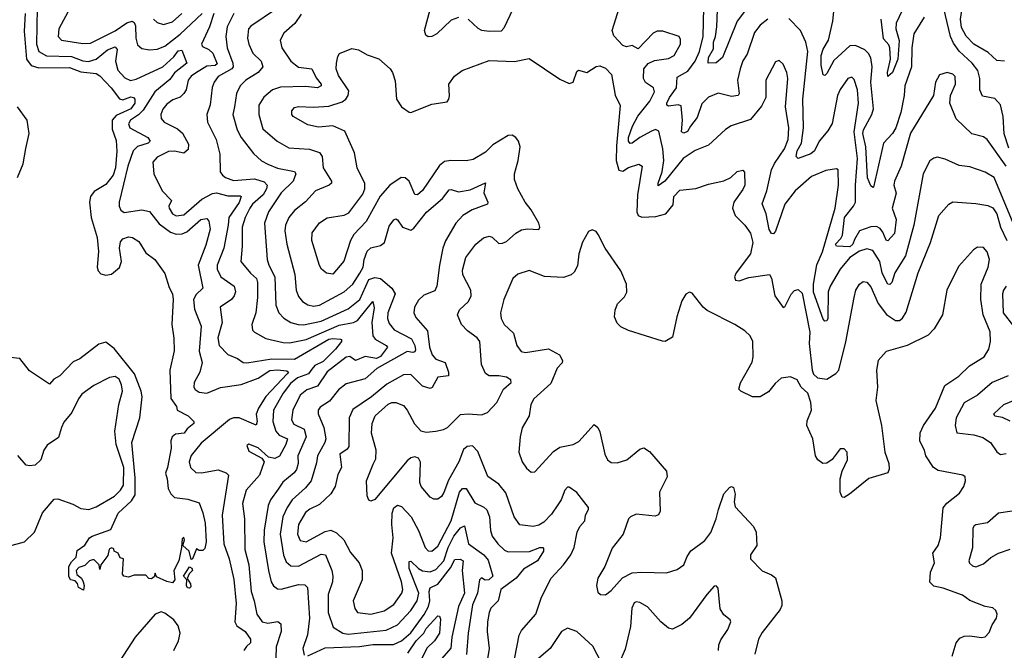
# Model space of a CAD drawing. Extents: x 1954678 to 2060275, y 904822 to 1016299.
# Tile 58 of 256: x 1968064 to 1973225, y 946516 to 949823. Entities that reach past the tile are written whole.
import ezdxf

# ---------------------------------------------------------------- set-up
doc = ezdxf.new("R2010")
doc.units = 0

msp = doc.modelspace()

# ---------------------------------------------------------------- linework, layer by layer
at = {"layer": '0CON20XD'}
for points in [[(1972005.4, 950054.6), (1971824.7, 949815), (1971748, 949625), (1971715, 949596.7), (1971672.5, 949595), (1971673.9, 949625), (1971700.7, 949669.3), (1971701.4, 949705), (1971712, 949735), (1971718.6, 949785), (1971722.3, 949875)], [(1973225, 949605.5), (1973185, 949609.1), (1973139.6, 949649.6), (1973064.6, 949695), (1973025, 949736.8), (1973001.1, 949781.1), (1972995.7, 949825), (1973012.7, 949942.7), (1973002.6, 950025)], [(1970665, 949910), (1970601.6, 949778.4), (1970586.9, 949763.1), (1970525, 949759.7), (1970485.9, 949765.9), (1970466.5, 949776.5), (1970415, 949824.4)], [(1971951.5, 949368.5), (1971895, 949299.4), (1971793.9, 949266.1), (1971764, 949246), (1971675, 949165.4), (1971604.2, 949135.8), (1971541.8, 949095), (1971445.2, 948975), (1971410.7, 948950.7), (1971410, 948965), (1971432, 949025), (1971439.7, 949085), (1971435.1, 949145.1), (1971415, 949238.1), (1971395.9, 949245.9), (1971375, 949238.1), (1971314.9, 949205.1), (1971275, 949175.3), (1971263.6, 949173.6), (1971254.4, 949185), (1971255.7, 949205), (1971276.1, 949265), (1971303.8, 949316.2), (1971366.2, 949395), (1971390.8, 949445), (1971385.5, 949465), (1971345, 949493.5), (1971334, 949515), (1971335.8, 949564.2), (1971357.6, 949592.4), (1971391.7, 949608.3), (1971465, 949618.9), (1971495, 949634.5), (1971527.9, 949695), (1971528.5, 949718.5), (1971520, 949735), (1971435, 949763.1), (1971405, 949762.1), (1971385, 949751.1), (1971305, 949668.9), (1971275, 949686.9), (1971245, 949680), (1971225, 949686.9), (1971177.5, 949737.5), (1971169.8, 949765), (1971215, 949910.5)], [(1972719.8, 949935), (1972657.8, 949805), (1972656.5, 949775), (1972672.9, 949712.9), (1972666.9, 949615), (1972638.7, 949545), (1972615, 949523.8), (1972611.8, 949545), (1972628.9, 949615), (1972625.7, 949675), (1972620.3, 949690.3), (1972591.6, 949721.6), (1972579.8, 949825)], [(1973248.3, 949148.3), (1973223.4, 949223.4), (1973218.1, 949315), (1973205, 949376.9), (1973175, 949408.9), (1973111.2, 949421.2), (1973096.2, 949455), (1973095.8, 949515), (1973085.6, 949555.6), (1973056.5, 949595), (1972988, 949658), (1972958.8, 949698.8), (1972942.7, 949735), (1972898.6, 949918.6)], [(1968156.7, 949883.3), (1968151.5, 949695), (1968165.4, 949655), (1968205, 949632.5), (1968335, 949630.3), (1968395, 949607.2), (1968425, 949603.9), (1968465, 949615.6), (1968525, 949664.8), (1968565, 949680), (1968575.7, 949665.7), (1968566.5, 949605), (1968577.9, 949557.9), (1968615, 949517.7), (1968645, 949503.5), (1968675, 949511.2), (1968815, 949574.6), (1968872.2, 949627.8), (1968895, 949659), (1968913.4, 949663.4), (1968939.6, 949595), (1968875.6, 949544.4), (1968850.8, 949509.2), (1968773.4, 949445), (1968711.1, 949348.9), (1968686.8, 949323.2), (1968644.8, 949295.2), (1968634.4, 949275.6), (1968641.1, 949255), (1968736.4, 949205), (1968748.9, 949185), (1968737.5, 949175), (1968681.9, 949158.1), (1968658.9, 949135), (1968630.2, 949055), (1968585.5, 948865), (1968585.5, 948845), (1968595, 948824.2), (1968611.8, 948811.8), (1968705, 948824.8), (1968745, 948817.4), (1968795, 948752.2), (1968855, 948708.7), (1968885, 948698.7), (1968915, 948699.3), (1968939.9, 948710.1), (1969014.4, 948775), (1969045, 948779.2), (1969055.5, 948765.5), (1969061.8, 948725), (1969039.7, 948640.3), (1969000, 948535), (1969024.7, 948415.3), (1968988.6, 948381.4), (1968975.3, 948354.7), (1968980, 948305), (1969015.3, 948215), (1969004.7, 948085), (1969020, 948025), (1969009.1, 947975), (1968979.1, 947920.9), (1968977.5, 947895), (1968983.5, 947883.5), (1969005, 947869.2), (1969045, 947863.8), (1969116.2, 947893.8), (1969225, 947909), (1969315, 947942.3), (1969375, 947983.1), (1969415, 947987), (1969465, 947980.9), (1969472.9, 947975), (1969466.8, 947965), (1969355, 947846.5), (1969316.2, 947785), (1969304, 947754), (1969308.1, 947715), (1969304.4, 947695.6), (1969215, 947734.5), (1969185.6, 947734.4), (1969163.8, 947726.2), (1969015, 947602.5), (1968962.6, 947537.4), (1968952.2, 947505), (1968960, 947475), (1968988.3, 947448.3), (1969016.4, 947446.4), (1969105, 947461.8), (1969146.7, 947446.7), (1969158.9, 947435), (1969125.7, 947225), (1969134.4, 947075), (1969162.5, 946995), (1969186.9, 946886.9), (1969198.1, 946761.9), (1969192.4, 946665), (1969202.3, 946645), (1969245.4, 946615), (1969273.9, 946575), (1969274.5, 946555), (1969253.7, 946536.3), (1969238.7, 946515)], [(1968328.8, 949885), (1968268.8, 949775), (1968266.5, 949735), (1968284.2, 949715), (1968395, 949697.1), (1968435, 949700), (1968565, 949763.6), (1968625, 949806.2), (1968654.6, 949814.6), (1968665, 949807.8), (1968671, 949791), (1968672.6, 949725), (1968681.5, 949691.5), (1968705, 949672.1), (1968745, 949663.8), (1968785, 949667.8), (1968825, 949683.6), (1968905, 949746.5), (1969021.1, 949855)], [(1969410.1, 949879.9), (1969275, 949788.8), (1969264, 949775), (1969258.8, 949725), (1969265.4, 949695), (1969287, 949647), (1969330, 949605), (1969338.6, 949575), (1969314.4, 949545.6), (1969250, 949505), (1969219.1, 949475), (1969200.3, 949435), (1969189.5, 949365), (1969181.3, 949325), (1969204.3, 949244.3), (1969225.4, 949205), (1969290.4, 949120.4), (1969332.2, 949082.2), (1969365, 949064.7), (1969415, 949043.7), (1969505, 949026.7), (1969512, 949015), (1969497.9, 948975), (1969435.3, 948915), (1969367.8, 948815), (1969347.1, 948755), (1969361.8, 948565), (1969369.4, 948535), (1969401.1, 948475), (1969406.7, 948325), (1969422.3, 948285), (1969447.8, 948257.7), (1969484.8, 948234.8), (1969523.5, 948223.5), (1969552.3, 948222.3), (1969645, 948242.6), (1969785, 948305.7), (1969846.2, 948355), (1969895, 948460.2), (1969925, 948471.5), (1969955.4, 948465.4), (1970014.4, 948415), (1970031.6, 948385), (1969994.3, 948285), (1969991.9, 948255), (1970000.1, 948230.1), (1970026.6, 948196.6), (1970118.6, 948148.6), (1970135.4, 948115), (1970138, 948092), (1970135, 948081.5), (1970125, 948077.1), (1970095, 948082.8), (1969936.8, 947993.2), (1969875, 947938.7), (1969775, 947913.3), (1969735, 947881.8), (1969688.3, 947821.7), (1969639.4, 947790.6), (1969628.2, 947775), (1969627.9, 947755), (1969659.1, 947685), (1969668.4, 947625), (1969664, 947605), (1969625.3, 947535), (1969619.6, 947499.6), (1969592, 947405), (1969562.7, 947367.3), (1969493.1, 947305), (1969466.5, 947265), (1969444, 947215), (1969429.6, 947125), (1969446.6, 947015), (1969460.5, 946980.5), (1969485, 946959.7), (1969525, 946957.3), (1969645, 947019.4), (1969666.2, 947016.2), (1969700, 946935), (1969706.1, 946905), (1969703.9, 946875), (1969681, 946809), (1969680.8, 946715), (1969707.8, 946637.8), (1969758.1, 946605), (1969785, 946599.8), (1969985, 946622), (1970045, 946649.1), (1970115, 946724.7), (1970148.1, 946775), (1970155.9, 946815), (1970104.8, 946945), (1970105, 946982), (1970115, 946982.5), (1970154.1, 946944.1), (1970175, 946932.2), (1970215, 946926.7), (1970245, 946939), (1970287.1, 946985), (1970309.6, 947055), (1970339.6, 947115), (1970375, 947158.5), (1970395, 947168.6), (1970416.7, 947075), (1970496.4, 947016.4), (1970519.3, 946989.3), (1970544.2, 946905), (1970522.5, 946885), (1970504.6, 946884.6), (1970485, 946895.8), (1970473.9, 946886.1), (1970463.7, 946815), (1970437, 946755), (1970415.2, 946605), (1970406.8, 946493.2)], [(1970365, 949834.4), (1970325, 949819.4), (1970250.9, 949749.1), (1970225, 949734.3), (1970205, 949732), (1970192.2, 949742.2), (1970185.6, 949765.6), (1970215, 949875.6)], [(1971985, 949825.4), (1971945, 949793.5), (1971916.2, 949755), (1971877.7, 949642.3), (1971853.9, 949606.1), (1971840.3, 949565), (1971826.6, 949505), (1971835.4, 949435), (1971829.4, 949425), (1971795, 949419.8), (1971725, 949437.3), (1971674.3, 949415.7), (1971639.2, 949380.8), (1971615, 949309.5), (1971579.3, 949265), (1971565, 949236.7), (1971545, 949227.8), (1971532.5, 949235), (1971538.6, 949295), (1971530.4, 949370.4), (1971515, 949376.8), (1971465, 949368.8), (1971455.6, 949375), (1971456.1, 949385), (1971470, 949415), (1971507.5, 949465), (1971509.5, 949520.5), (1971566.8, 949553.2), (1971603.7, 949605), (1971627.8, 949655), (1971646.3, 949735), (1971650, 949885)], [(1972805.5, 949835), (1972750.7, 949749.2), (1972740, 949675), (1972738.6, 949575), (1972703.1, 949475), (1972700.3, 949425), (1972682.1, 949335), (1972656.2, 949255), (1972639.6, 949225), (1972592.2, 949175), (1972540, 948945), (1972535, 948942.5), (1972525, 948952), (1972507.4, 948992.6), (1972498.8, 949155), (1972482.8, 949225), (1972486.7, 949245), (1972529.7, 949325), (1972539.6, 949355), (1972525.9, 949495), (1972533, 949575), (1972525, 949622), (1972513.8, 949645), (1972493.6, 949665), (1972445, 949687.1), (1972415, 949686.1), (1972331.9, 949608.1), (1972295, 949540), (1972285, 949530), (1972275, 949532.5), (1972264.8, 949584.8), (1972264.4, 949635), (1972275, 949668.5), (1972304.2, 949715), (1972326.7, 949815), (1972332.4, 949882.4)], [(1968093.6, 949855), (1968087.5, 949762.5), (1968100.7, 949615), (1968125, 949581.9), (1968165, 949569.3), (1968325, 949571), (1968385, 949548.4), (1968465, 949539.6), (1968485, 949527.5), (1968543.9, 949465), (1968588.1, 949408.1), (1968605, 949401.6), (1968647.3, 949417.3), (1968660, 949415), (1968667.5, 949405), (1968667.9, 949385), (1968646.6, 949355), (1968569.9, 949320.1), (1968549.4, 949295), (1968549.2, 949249.2), (1968569.2, 949189.2), (1968573.6, 949133.6), (1968567.1, 949045), (1968555, 949006.4), (1968515, 948958.5), (1968455, 948921.5), (1968434.7, 948895), (1968429.6, 948865), (1968439.5, 948785), (1968470.9, 948680.9), (1968477.9, 948607.9), (1968470.9, 948525), (1968475.5, 948505), (1968489.2, 948489.2), (1968515, 948482.9), (1968545, 948488.1), (1968587.7, 948522.3), (1968597.6, 948555), (1968586.8, 948625), (1968592.1, 948657.9), (1968605, 948674.3), (1968635, 948684.3), (1968655, 948680), (1968688.6, 948658.6), (1968725, 948600), (1968773.3, 948565), (1968825, 948492.5), (1968847.9, 948417.9), (1968864.5, 948384.5), (1968869.1, 948355), (1968861.5, 948225), (1968872.6, 948152.6), (1968874, 948086), (1968851.6, 947985), (1968855.7, 947835.7), (1968885.8, 947795), (1968890, 947775), (1968947.5, 947745), (1968977.5, 947715), (1968976.2, 947705), (1968942.4, 947677.6), (1968926.2, 947655), (1968881.3, 947648.7), (1968864, 947635), (1968856.7, 947615), (1968857.8, 947575), (1968839.6, 947475), (1968828.1, 947445), (1968837.9, 947415), (1968842.2, 947365), (1968856.6, 947336.6), (1968875, 947316.9), (1968945, 947308.1), (1969005, 947290), (1969025, 947237.5), (1969036.8, 947183.2), (1969041.2, 947085), (1969035, 947050), (1969025, 947040), (1969005, 947040), (1968991.7, 947048.3), (1968970, 946995), (1968962.5, 946992.5), (1968953.3, 947035), (1968920, 947065), (1968928.8, 947095), (1968925, 947110), (1968915, 947100), (1968912.5, 947055), (1968897.5, 946985), (1968872.5, 946935), (1968877.5, 946885), (1968865, 946870), (1968835, 946876.7), (1968781.7, 946901.7), (1968775, 946920), (1968768.3, 946901.7), (1968755, 946890), (1968741.7, 946891.7), (1968725, 946910), (1968665, 946910), (1968635, 946900), (1968610, 946905), (1968602.5, 946915), (1968607.5, 946995), (1968591.7, 947001.7), (1968580, 947025), (1968560, 947035), (1968558.3, 947048.3), (1968545, 947052.5), (1968533.9, 947046.1), (1968526.1, 947013.9), (1968490, 946965), (1968485, 946940), (1968480, 946965), (1968455, 946990), (1968445, 946990), (1968430, 946985), (1968405, 946960), (1968375, 946950), (1968360, 946935), (1968363, 946913), (1968387.5, 946895), (1968397.5, 946875), (1968402.5, 946855), (1968398.3, 946831.7), (1968372.5, 946845), (1968367, 946867), (1968355, 946880), (1968330, 946885), (1968322.5, 946905), (1968322.5, 946955), (1968335, 946980), (1968360, 947005), (1968365, 947040), (1968405, 947067.5), (1968430, 947105), (1968443.8, 947115), (1968541.4, 947148.6), (1968580.4, 947235), (1968649.6, 947300.4), (1968669.3, 947330.7), (1968669.5, 947419.5), (1968652.5, 947605), (1968694.7, 947735), (1968705.3, 947845), (1968700.2, 947875), (1968666.1, 947966.1), (1968558.8, 948098.8), (1968515, 948132), (1968478.8, 948121.2), (1968378.8, 948045), (1968345, 948028.8), (1968275, 947955.8), (1968243.2, 947936.8), (1968220.7, 947910.7), (1968115, 947980.8), (1968065, 948045.9), (1968015, 948051.1)], [(1969082.5, 949855), (1969059.4, 949785), (1969017.8, 949695), (1969022.2, 949682.2), (1969055, 949666.7), (1969076.8, 949646.8), (1969099.7, 949590.3), (1969088.1, 949581.9), (1969045, 949579.1), (1968985, 949541.9), (1968963.6, 949526.4), (1968948, 949505), (1968936.6, 949455), (1968925.2, 949434.8), (1968905, 949416.9), (1968867.4, 949402.6), (1968835, 949379.1), (1968815, 949352.9), (1968803.8, 949325), (1968805.5, 949305), (1968821.9, 949285), (1968890.8, 949250.8), (1968917.7, 949227.7), (1968949.1, 949169.1), (1968947.8, 949142.2), (1968925, 949123.1), (1968875, 949133.1), (1968845, 949130.6), (1968785, 949101.5), (1968762.3, 949075), (1968767.2, 949015), (1968811.8, 948925), (1968860, 948875), (1968845.4, 948845), (1968846.9, 948835), (1968865, 948804.5), (1968885, 948793.2), (1968925, 948799.1), (1969018.9, 948881.1), (1969075, 948911.3), (1969095, 948913.9), (1969155, 948898.9), (1969219.3, 948899.3), (1969224.6, 948894.6), (1969215, 948863.7), (1969159.6, 948785), (1969157, 948745), (1969133.8, 948625), (1969099.5, 948535), (1969099.2, 948515), (1969117.7, 948475), (1969188.8, 948425), (1969194.6, 948395), (1969189.2, 948375), (1969173.8, 948355), (1969114.6, 948315), (1969124.7, 948235), (1969103.5, 948155), (1969110, 948115), (1969155, 948067.1), (1969205, 948046.4), (1969235, 948025.4), (1969255, 948023.8), (1969385.7, 948044.3), (1969505, 948042.7), (1969685, 948147.2), (1969705, 948151.6), (1969745, 948147.3), (1969751.2, 948145), (1969751.4, 948135), (1969719.5, 948095), (1969655, 948030.5), (1969611.5, 948008.5), (1969595, 947990.4), (1969578.5, 947965), (1969521.1, 947945), (1969482.8, 947915), (1969444.8, 947865), (1969395.2, 947775), (1969390.9, 947715), (1969407.2, 947665), (1969424.8, 947644.8), (1969468.2, 947625), (1969459.6, 947595), (1969426.3, 947533.7), (1969402.2, 947522.2), (1969367.8, 947527.8), (1969315, 947578.2), (1969265, 947597.1), (1969255, 947590), (1969265, 947560.8), (1969333.1, 947523.1), (1969346, 947505), (1969321.5, 947435), (1969250.4, 947355), (1969231.8, 947285), (1969242.4, 947205), (1969244.7, 947045), (1969265.8, 946965), (1969278.1, 946825), (1969292.8, 946775), (1969307.5, 946705), (1969335, 946665.6), (1969365, 946657.7), (1969416.4, 946666.4), (1969432.9, 946655), (1969435.4, 946615), (1969409.3, 946535), (1969406, 946476)], [(1968766.2, 949825), (1968785, 949807.7), (1968817.9, 949797.9), (1968865, 949812.1), (1968913.5, 949855)], [(1969186.8, 949855), (1969152.2, 949785), (1969144, 949735), (1969151.2, 949675), (1969181.7, 949595), (1969183.6, 949575), (1969175.7, 949564.3), (1969104.8, 949525.2), (1969082.8, 949495), (1969073.6, 949466.4), (1969063.1, 949376.9), (1969044.5, 949324.5), (1969049.2, 949285), (1969093.8, 949195), (1969112.9, 949117.1), (1969115.8, 949025), (1969126.6, 949006.6), (1969142.5, 948995), (1969185, 948979.2), (1969295, 948987.6), (1969345, 948972.1), (1969361.2, 948955), (1969358, 948935), (1969341, 948905), (1969283.7, 948855), (1969270.3, 948835), (1969245.3, 948785), (1969230.3, 948735), (1969230.5, 948635), (1969222.9, 948555), (1969273.2, 948493.2), (1969305.2, 948465.2), (1969311.1, 948445), (1969311.4, 948365), (1969301.3, 948285), (1969281.1, 948225), (1969284.6, 948194.6), (1969295, 948183.3), (1969355, 948151.5), (1969445, 948129.8), (1969477.5, 948127.5), (1969565, 948144.8), (1969739.4, 948220.6), (1969814.5, 948235.5), (1969835, 948245.6), (1969915, 948345.7), (1969922.2, 948312.3), (1969910.3, 948235), (1969914.4, 948164.4), (1969926.9, 948146.9), (1969984.2, 948115), (1969992.2, 948105), (1969955, 948056.4), (1969935, 948045.9), (1969875, 948056.3), (1969825, 948034.7), (1969795, 948056.3), (1969775, 948053.2), (1969675, 947976.7), (1969625, 947900.6), (1969568.8, 947881.2), (1969535, 947853.8), (1969495.3, 947775), (1969488.4, 947725), (1969501.2, 947701.2), (1969555.4, 947675.4), (1969566.4, 947635), (1969521.3, 947535), (1969523.2, 947495), (1969515, 947463.3), (1969503.2, 947446.8), (1969442.9, 947397.1), (1969418.8, 947361.2), (1969378.5, 947305), (1969367.3, 947275), (1969345.8, 947145.8), (1969344.2, 947085), (1969368.8, 946935), (1969382.3, 946875), (1969395, 946853.3), (1969415, 946839.1), (1969435, 946836.1), (1969525, 946860.2), (1969558.9, 946858.9), (1969572.7, 946845), (1969583.1, 946685), (1969572.4, 946597.6), (1969548.8, 946525), (1969555, 946491.2)], [(1969539.4, 949850.6), (1969506.8, 949803.2), (1969448.8, 949751.2), (1969429.2, 949715), (1969437.5, 949675), (1969485.4, 949605), (1969525, 949572.9), (1969595.3, 949565.3), (1969618.3, 949518.3), (1969644.6, 949485), (1969644.5, 949475), (1969625, 949466), (1969562.8, 949472.8), (1969431, 949469), (1969389.4, 949455), (1969343, 949417), (1969318.4, 949375), (1969318, 949325), (1969339.2, 949250.8), (1969413.3, 949185), (1969475, 949150.4), (1969582.8, 949142.8), (1969636.4, 949126.4), (1969650, 949105), (1969654.1, 949045), (1969698.9, 948975), (1969697.9, 948965), (1969685.6, 948955), (1969613.8, 948925), (1969561.8, 948868.2), (1969505, 948822.5), (1969475, 948785.6), (1969457.6, 948745), (1969454.7, 948715), (1969464.7, 948645), (1969505.7, 948485.7), (1969513.1, 948405), (1969525, 948371.9), (1969546.7, 948345), (1969575, 948328), (1969605, 948321.1), (1969635, 948325.8), (1969765, 948394.7), (1969810, 948435), (1969846.2, 948493.8), (1969865.2, 948524.8), (1969868.9, 948565), (1969885, 948608.2), (1969905, 948625.7), (1969955, 948639.3), (1969976.4, 948655), (1970001, 948739), (1970025, 948772.7), (1970035, 948778.2), (1970045, 948773.3), (1970070.9, 948735), (1970115, 948718.4), (1970130.7, 948729.3), (1970197.1, 948812.9), (1970280, 948885), (1970315, 948929.6), (1970325, 948932.9), (1970365, 948920.6), (1970425, 948930.3), (1970505, 948966.7), (1970496.9, 948915), (1970517.5, 948865), (1970516.2, 948855), (1970435, 948825.4), (1970387.5, 948795), (1970349.6, 948755), (1970296.8, 948663.2), (1970282.2, 948625), (1970264.2, 948535), (1970251.3, 948425), (1970239.3, 948400.7), (1970182.2, 948377.8), (1970155, 948352.1), (1970134.1, 948315), (1970130.8, 948285), (1970140.3, 948260.2), (1970200.9, 948190.9), (1970212.8, 948105), (1970226.1, 948065), (1970245, 948042.9), (1970294.6, 948024.6), (1970311.8, 947975), (1970312, 947955), (1970255, 947947.5), (1970226.1, 947893.9), (1970215, 947889.4), (1970175, 947901.1), (1970115, 947961.5), (1970075, 947960.4), (1969988.8, 947911.2), (1969908.9, 947845), (1969810.7, 947779.3), (1969790.7, 947735), (1969788.5, 947585), (1969779.9, 947570.1), (1969742.5, 947545), (1969750.9, 947475), (1969732.5, 947437.5), (1969717.3, 947375), (1969695, 947336.4), (1969635, 947281.1), (1969585, 947256.8), (1969562.2, 947237.8), (1969525.9, 947175), (1969519.7, 947125), (1969535, 947090.9), (1969565, 947084.7), (1969665, 947139.1), (1969695, 947145.3), (1969725, 947131.1), (1969763.1, 947095), (1969798.5, 947028.5), (1969843.1, 946975), (1969858.8, 946935), (1969858.5, 946885), (1969812.3, 946775), (1969820, 946735), (1969835, 946714.5), (1969905, 946706.1), (1969975, 946723.5), (1970025, 946756.9), (1970067.1, 946815), (1970071.6, 946835), (1970065.6, 946875), (1970012.4, 947025), (1970021.6, 947105), (1970014.8, 947175.2), (1970015.7, 947234.2), (1970025, 947262.9), (1970045, 947277.8), (1970065, 947269.5), (1970115.3, 947215), (1970154.4, 947144.4), (1970190, 947055), (1970205, 947038.2), (1970225, 947035.4), (1970255, 947061.2), (1970325.8, 947195), (1970368.9, 947345), (1970385, 947364.6), (1970405, 947363.8), (1970449.9, 947289.9), (1970496.8, 947266.7), (1970511.8, 947251.7), (1970527.3, 947215), (1970532.3, 947145), (1970541.3, 947115), (1970569.6, 947075), (1970605, 947040.8), (1970625, 947031.9), (1970736.2, 947033.8), (1970790, 947055), (1970805.3, 947055.2), (1970809.9, 947049.9), (1970810, 947035), (1970778.6, 946985), (1970705, 946941.8), (1970666.1, 946893.9), (1970586.8, 946835), (1970571.5, 946775), (1970533.1, 946736.9), (1970524.7, 946715), (1970515.3, 946665), (1970514.1, 946615), (1970524.7, 946525), (1970496.5, 946356.5)], [(1973234.1, 949054.1), (1973134.6, 949194.6), (1973115, 949208.6), (1973055, 949223.3), (1972971.8, 949301.8), (1972938.6, 949385), (1972942.5, 949425), (1972968.9, 949485), (1972966.7, 949525), (1972955, 949537.5), (1972925, 949546), (1972885, 949533.3), (1972864.2, 949495), (1972854, 949425), (1972733.2, 949226.8), (1972684.7, 949055), (1972649.3, 948975), (1972646, 948955), (1972657.2, 948912.8), (1972637.9, 948835), (1972658.7, 948775), (1972648.7, 948701.3), (1972613.8, 948663.8), (1972605, 948666.7), (1972588.9, 948708.9), (1972575, 948727.3), (1972555, 948737.3), (1972525, 948736.7), (1972465, 948715.3), (1972440.5, 948669.5), (1972431.7, 948645), (1972415, 948631.8), (1972344.7, 948634.7), (1972340.4, 948645), (1972368.2, 948675), (1972376.8, 948693.2), (1972386.6, 948785), (1972434.7, 948845), (1972444.4, 948865.6), (1972444.8, 948954.8), (1972456.2, 949095), (1972437.9, 949235), (1972461.3, 949385), (1972455.2, 949455.2), (1972438.7, 949508.7), (1972425, 949521.4), (1972405, 949514.4), (1972365, 949456.7), (1972351.4, 949425), (1972321.8, 949278.2), (1972300.7, 949239.3), (1972255.3, 949185), (1972230, 949135), (1972210.2, 949119.8), (1972143.8, 949093.8), (1972134.7, 949104.7), (1972139.8, 949135), (1972162, 949175), (1972172.2, 949255), (1972168.4, 949405), (1972195.9, 949655.9), (1972184.5, 949705), (1972155.9, 949765.9), (1972095, 949828.1)], [(1969873.2, 948963.2), (1969832.5, 949045), (1969819.5, 949125), (1969768.1, 949238.1), (1969705, 949265.5), (1969629.8, 949259.8), (1969575, 949270.5), (1969497.1, 949315), (1969490, 949325), (1969490, 949345), (1969505, 949361.4), (1969525, 949367.3), (1969605, 949363.1), (1969685, 949368.9), (1969755, 949392), (1969773.8, 949405), (1969786.7, 949425), (1969789.6, 949449.6), (1969735, 949530), (1969723.8, 949565), (1969725.5, 949594.5), (1969731.1, 949628.9), (1969740, 949645), (1969805, 949671.4), (1969840, 949665), (1969885, 949638.6), (1969946.4, 949616.4), (1970005.5, 949565.5), (1970018.6, 949545), (1970031.7, 949501.7), (1970039.2, 949405), (1970065, 949366), (1970105, 949337.5), (1970115, 949336.7), (1970225, 949380), (1970305, 949391.4), (1970314.3, 949405), (1970316.8, 949423.2), (1970314.3, 949485), (1970343.4, 949526.6), (1970383.7, 949556.3), (1970525, 949608.8), (1970657, 949603), (1970735, 949619.2), (1970895, 949511.4), (1970945, 949488), (1970965.8, 949494.2), (1970985, 949550), (1970993, 949557), (1971036.2, 949546.2), (1971085, 949577.8), (1971105, 949580), (1971135, 949568.6), (1971165.3, 949535.3), (1971185, 949426.7), (1971212.1, 949372.1), (1971191.9, 949161.9), (1971191, 949085), (1971205, 949032.7), (1971225, 949028.9), (1971255, 949046.9), (1971310, 949065), (1971327.5, 949055), (1971302.4, 948905), (1971299.1, 948815), (1971306.2, 948795), (1971325, 948787.3), (1971398.8, 948791.2), (1971450.5, 948805), (1971488.5, 948851.5), (1971493.6, 948895), (1971525, 948928.1), (1971607.6, 948937.6), (1971675, 948960.4), (1971755, 948976.9), (1971791.2, 948995), (1971825, 949026.2), (1971855, 949033.3), (1971863.8, 949023.8), (1971864.4, 948955), (1971855, 948932.5), (1971807.5, 948865), (1971800.5, 948835), (1971814.4, 948795), (1971865.3, 948745.3), (1971894, 948704), (1971907.1, 948655), (1971895, 948594.2), (1971818.8, 948495), (1971811.3, 948475), (1971816.4, 948456.4), (1971835, 948453.6), (1971885, 948470), (1971995, 948485.8), (1972005, 948467.5), (1972021.4, 948375), (1972065, 948313.3), (1972075, 948317.5), (1972107.2, 948382.8), (1972125, 948402), (1972145, 948408), (1972165, 948388), (1972205, 948183.3), (1972202, 948125), (1972218.4, 947985), (1972225, 947963.1), (1972245, 947944.8), (1972295, 947938.4), (1972341.9, 947968.1), (1972357.5, 947985), (1972395, 948133.3), (1972438.2, 948365), (1972446.9, 948405), (1972465, 948436.2), (1972485, 948449.2), (1972505, 948445.8), (1972525, 948422), (1972563.8, 948333.8), (1972607.1, 948277.1), (1972655, 948245.9), (1972675, 948246.1), (1972691.7, 948258.3), (1972711, 948289), (1972773.3, 948495), (1972837.9, 948655), (1972882.5, 948795), (1972934.1, 948855.9), (1972955, 948866.7), (1973075, 948857.9), (1973138.1, 948848.1), (1973165, 948836.4), (1973185, 948804.4), (1973205.7, 948735), (1973238, 948665)], [(1973271.2, 948755), (1973171.1, 948995), (1973123.7, 949023.7), (1973045, 949050.3), (1972988.1, 949058.1), (1972915, 949091.4), (1972875, 949100.8), (1972855, 949097.1), (1972835, 949082.5), (1972799.2, 949015), (1972751, 948745), (1972706.8, 948585), (1972651.8, 948495), (1972635.2, 948444.8), (1972625, 948433.3), (1972615, 948436.5), (1972605, 948450.9), (1972584.5, 948495), (1972571.9, 948555), (1972535, 948611.5), (1972505, 948621.2), (1972465, 948609.2), (1972414.7, 948575), (1972364.1, 948515), (1972311.4, 948425), (1972302.5, 948395), (1972299.4, 948255), (1972295, 948243.8), (1972285, 948241.2), (1972275, 948252.5), (1972224.1, 948394.1), (1972225.1, 948435), (1972242.7, 948537.3), (1972272.4, 948605), (1972337.9, 948835), (1972355.3, 948955.3), (1972353.8, 949035), (1972345, 949040.8), (1972289.1, 949030.9), (1972215, 948999.6), (1972128.5, 948925), (1972074.2, 948855), (1972025, 948714.2), (1972015, 948698.8), (1972005, 948700.8), (1971993, 948723), (1971976.7, 948805), (1971956.2, 948856.2), (1971979.4, 948925), (1972005.2, 949034.8), (1972021, 949069), (1972072.6, 949145), (1972091.4, 949195), (1972095.2, 949255), (1972077.9, 949365), (1972089.5, 949515), (1972084.4, 949545), (1972065, 949590), (1972045, 949608), (1972025, 949602), (1971974.4, 949505), (1971975.5, 949415), (1971951.5, 949368.5)], [(1968053.3, 948995), (1968082.6, 949067.4), (1968097.3, 949147.3), (1968114.7, 949225), (1968103.5, 949295), (1968052.5, 949365)], [(1970647.1, 946415), (1970681.4, 946595), (1970695, 946620), (1970769.4, 946705), (1970799.4, 946795), (1970849.4, 946895), (1970915, 946964.4), (1970953.3, 947016.7), (1970969.6, 947055), (1970985.3, 947135), (1971000.8, 947165), (1971026.2, 947195), (1971029.5, 947225), (1971045.6, 947254.4), (1971045.3, 947265), (1970985, 947342.9), (1970945, 947371.1), (1970935, 947370.6), (1970921.2, 947355), (1970902.2, 947305), (1970885, 947277.9), (1970850.8, 947229.2), (1970811.5, 947188.5), (1970785, 947172.5), (1970755, 947164.5), (1970686.4, 947173.6), (1970656.4, 947216.4), (1970612, 947342), (1970575, 947387.1), (1970517.1, 947427.1), (1970465, 947558.8), (1970437.6, 947587.6), (1970410, 947585), (1970390.5, 947569.5), (1970365.3, 947505), (1970312.1, 947407.9), (1970286.7, 947343.3), (1970275, 947323.1), (1970255, 947307.8), (1970235, 947307.8), (1970215, 947318.9), (1970168.8, 947375), (1970161.1, 947395), (1970165, 947503.3), (1970153.8, 947523.8), (1970135, 947530), (1970115, 947524.6), (1970095, 947509.2), (1969925, 947306.2), (1969905, 947297.5), (1969895, 947302.5), (1969886.1, 947326.1), (1969882.5, 947405), (1969917.5, 947492.5), (1969930.9, 947519.1), (1969932.2, 947565), (1969908.2, 947655), (1969910.9, 947705), (1969927.7, 947745), (1969995, 947805.9), (1970015, 947815.3), (1970035, 947815.3), (1970075, 947799.4), (1970094.5, 947775), (1970133.2, 947703.2), (1970166.7, 947666.7), (1970195, 947659.1), (1970245, 947665.4), (1970285, 947673.1), (1970306.2, 947683.8), (1970375, 947752.5), (1970415, 947756.2), (1970485, 947750.9), (1970516.3, 947763.7), (1970564.8, 947815.2), (1970600.4, 947885), (1970639.5, 947920.5), (1970638.1, 947935), (1970615, 947948.8), (1970575, 947955.8), (1970525, 947955.5), (1970505, 947967.1), (1970484.6, 948015), (1970476.2, 948135), (1970462.5, 948155), (1970410.7, 948190.7), (1970379.4, 948225), (1970359.2, 948275), (1970369.1, 948300.9), (1970415.8, 948344.2), (1970430.4, 948375), (1970428.2, 948405), (1970386.9, 948485), (1970385, 948510), (1970403.3, 948575), (1970455, 948645.6), (1970495, 948678.9), (1970525, 948687.8), (1970541.4, 948681.4), (1970575, 948649.2), (1970595, 948650), (1970615, 948658.9), (1970665, 948702.7), (1970695, 948720.8), (1970725, 948726.6), (1970785, 948722), (1970790.6, 948735), (1970785.4, 948755), (1970745, 948825.6), (1970713.2, 948865), (1970675.5, 948935), (1970657.9, 948985), (1970658.5, 949015), (1970677.1, 949085), (1970687.1, 949155), (1970678.8, 949185), (1970664.3, 949205), (1970645, 949216.7), (1970625, 949215.6), (1970543.4, 949166.6), (1970505, 949128.1), (1970441.3, 949088.7), (1970405, 949082.9), (1970324.7, 949084.7), (1970291.4, 949078.6), (1970265, 949058.5), (1970175, 948927.5), (1970150, 948905), (1970135, 948906), (1970106.1, 948976.1), (1970085, 948993.1), (1970064.4, 948995.6), (1970004.6, 948955.4), (1969952.8, 948897.2), (1969879.4, 948765), (1969814.7, 948695.3), (1969798.9, 948665), (1969763.8, 948556.2), (1969705, 948488.8), (1969673, 948493), (1969645.8, 948515), (1969635, 948534), (1969595.5, 948665), (1969596.5, 948705), (1969635, 948757.1), (1969675, 948784.4), (1969765, 948796.9), (1969789.6, 948810.4), (1969862.4, 948907.6), (1969872.9, 948935), (1969873.2, 948963.2)], [(1972951.1, 946485), (1972971.8, 946555), (1972991.2, 946578.8), (1973015, 946590.5), (1973045, 946592.5), (1973105, 946582.9), (1973125, 946586.2), (1973145, 946610), (1973160.6, 946649.4), (1973184, 946685), (1973188, 946705), (1973181.2, 946725), (1973165, 946738), (1973125, 946745.7), (1973045, 946777.3), (1973005, 946805.3), (1972905, 946841.2), (1972855, 946852.9), (1972835, 946874), (1972838.8, 946925), (1972858.2, 946975), (1972849.4, 947025), (1972877.5, 947065), (1972890, 947105), (1972905, 947263.3), (1972923, 947287), (1972990.2, 947339.8), (1973012.5, 947375), (1973022, 947405), (1973020, 947425), (1973007.5, 947435), (1972877.9, 947457.9), (1972853.8, 947473.8), (1972813.3, 947535), (1972806, 947565), (1972782.9, 947612.9), (1972784.5, 947655.5), (1972801.9, 947695), (1972864.4, 947785), (1972913.1, 947905), (1972987.1, 947952.9), (1973042.3, 948007.7), (1973118.9, 948055), (1973143.8, 948095), (1973152.1, 948135), (1973150, 948185), (1973114.6, 948275), (1973102.1, 948355), (1973103.4, 948436.6), (1973139.5, 948525), (1973146.5, 948565), (1973135.6, 948605), (1973115, 948627.5), (1973085, 948630), (1973063.6, 948616.4), (1972985, 948528.8), (1972924.3, 948405), (1972900.8, 948275), (1972857.6, 948202.4), (1972825, 948167.5), (1972715, 948114.2), (1972605, 948082.9), (1972563.5, 948035), (1972554.5, 947985), (1972560.8, 947895), (1972550.9, 947825), (1972580.9, 947695), (1972598.5, 947555), (1972619.4, 947495), (1972621.4, 947465), (1972613.7, 947446.3), (1972515, 947416.9), (1972414, 947335), (1972385, 947318), (1972375, 947318.8), (1972364.5, 947344.5), (1972365.4, 947415), (1972374.7, 947455.3), (1972402.9, 947515), (1972400.4, 947555), (1972385, 947571.5), (1972365, 947572.5), (1972323.3, 947516.7), (1972295, 947496.7), (1972273.8, 947495), (1972248.1, 947515), (1972234.5, 947535), (1972220.9, 947625), (1972190.7, 947695), (1972191.3, 947718.7), (1972214.1, 947775), (1972211.2, 947815), (1972194.7, 947865), (1972159.5, 947895), (1972140, 947935), (1972105, 947949.2), (1972055, 947942.5), (1972024.3, 947915), (1971989.3, 947870.7), (1971945, 947844.3), (1971905, 947845.6), (1971844.5, 947874.5), (1971834, 947885), (1971841.3, 947918.7), (1971902.6, 948027.4), (1971909.4, 948055), (1971906.2, 948135), (1971893.3, 948165), (1971865, 948191.2), (1971813.3, 948225), (1971667, 948297), (1971645.8, 948315), (1971589.3, 948389.3), (1971575, 948393.3), (1971555, 948383.3), (1971535, 948347.5), (1971508.6, 948265), (1971485, 948157.5), (1971447.5, 948135), (1971432.5, 948137.5), (1971255, 948192.9), (1971215, 948212), (1971195, 948231.2), (1971182.5, 948265), (1971185, 948300), (1971197.7, 948332.3), (1971235, 948370), (1971246.6, 948393.4), (1971245.5, 948435), (1971215, 948506), (1971132.5, 948625), (1971097, 948697), (1971085, 948711.2), (1971065, 948720), (1971045, 948712.5), (1971013.2, 948656.8), (1970994.5, 948595.5), (1970988.3, 948531.7), (1970970.5, 948499.5), (1970953.8, 948485), (1970915, 948470), (1970815, 948475.8), (1970735, 948507.8), (1970675, 948488.9), (1970648.6, 948465), (1970601.9, 948355), (1970584.4, 948285), (1970588.6, 948255), (1970604.3, 948225), (1970651.7, 948178.3), (1970669.2, 948115), (1970693, 948083), (1970715, 948078), (1970836.6, 948096.6), (1970893.8, 948065), (1970910, 948035), (1970906.8, 948023.2), (1970881.4, 947995), (1970848.1, 947915), (1970758.6, 947835), (1970743.1, 947805), (1970734.4, 947745), (1970697.8, 947682.2), (1970686.7, 947635), (1970680, 947555), (1970697.1, 947505), (1970720.6, 947470.6), (1970745, 947449.2), (1970765, 947451.2), (1970861.7, 947558.3), (1970895, 947580.6), (1970965, 947595.6), (1970995, 947610.6), (1971075, 947700), (1971095, 947683.8), (1971105, 947661.2), (1971131.2, 947545), (1971145, 947514.4), (1971165, 947501.2), (1971195, 947498.5), (1971246, 947514), (1971315, 947570.8), (1971335, 947577.1), (1971365, 947558), (1971454.3, 947455), (1971457.1, 947425), (1971417.1, 947345), (1971420.8, 947245), (1971412.9, 947227.1), (1971395, 947219.2), (1971295, 947229.2), (1971265, 947216), (1971256, 947205), (1971228, 947125), (1971168.7, 947051.3), (1971131.4, 946955), (1971094.3, 946895), (1971087.5, 946855), (1971095, 946820), (1971108.3, 946808.3), (1971135, 946806), (1971165, 946830), (1971223.8, 946896.2), (1971275, 946921.5), (1971325, 946926.2), (1971455, 946921.4), (1971510.3, 946939.7), (1971545, 946963.3), (1971562, 947008), (1971582.6, 947037.4), (1971633.5, 947076.5), (1971655, 947092.5), (1971686.3, 947133.7), (1971715.3, 947204.7), (1971726.1, 947255), (1971755, 947336), (1971785, 947369.2), (1971795, 947374), (1971805, 947370), (1971813.5, 947335), (1971809.1, 947295), (1971815, 947267.5), (1971910, 947165), (1971924.1, 947135.9), (1971927.1, 947065), (1971895, 947016.7), (1971894.3, 946995), (1971955, 946933.3), (1972005, 946912.5), (1972025, 946896.2), (1972058.5, 946775), (1972058.5, 946751.5), (1972050.2, 946729.8), (1971955, 946609.2), (1971936.9, 946575), (1971917.5, 946495)], [(1973234.5, 948425), (1973220.4, 948405), (1973215.3, 948384.7), (1973218.9, 948285), (1973273.3, 948215)], [(1968005, 947062.7), (1968090, 947085), (1968142.7, 947135), (1968183.9, 947236.1), (1968245, 947308.1), (1968265, 947310.6), (1968342.7, 947282.7), (1968385, 947259.2), (1968426.3, 947253.7), (1968465, 947267.5), (1968560.5, 947325), (1968593.2, 947355), (1968607.7, 947382.3), (1968610, 947475), (1968569.8, 947595), (1968562.8, 947665), (1968583.8, 947805), (1968602.5, 947875), (1968597.6, 947907.6), (1968585, 947937.5), (1968565, 947950.8), (1968535, 947947.1), (1968452.5, 947905), (1968390.6, 947859.4), (1968371.9, 947835), (1968337.6, 947762.4), (1968295, 947712.5), (1968283.5, 947683.5), (1968267.6, 947632.4), (1968207.7, 947592.3), (1968191.5, 947565), (1968174.4, 947515), (1968145, 947487.1), (1968115, 947483.1), (1968097.4, 947487.4), (1968055, 947538.1)], [(1973244.3, 947955), (1973160.5, 947919.5), (1973085, 947853.5), (1973015, 947812.7), (1972971.7, 947735), (1972966.7, 947695), (1972976.4, 947656.4), (1973065, 947645.9), (1973111.7, 947631.7), (1973151.8, 947605), (1973186.4, 947556.4), (1973205, 947542.5), (1973235, 947547.7)], [(1973255, 947717.7), (1973215, 947736.7), (1973175, 947742.9), (1973170.8, 947755), (1973223.1, 947805), (1973418.1, 947885)], [(1973265.5, 947245), (1973195, 947234.5), (1973136, 947185), (1973075, 947173.1), (1973065, 947167.5), (1973060, 947155), (1973057.4, 947052.6), (1973038.9, 946985), (1973042.6, 946972.6), (1973058.3, 946958.3), (1973075, 946954.4), (1973115, 946968.8), (1973155, 947002.1), (1973195, 947025.3), (1973255, 947046.6)], [(1969575, 946487.5), (1969665, 946529.3), (1969845, 946535.2), (1969915, 946545.8), (1970024.2, 946545.8), (1970065, 946564.8), (1970115, 946607.7), (1970185, 946704.2), (1970206.7, 946745), (1970214.6, 946775), (1970210.5, 946825), (1970215, 946843.8), (1970255, 946862.8), (1970321.6, 946948.4), (1970345, 946991.6), (1970373.1, 946993.1), (1970388.8, 946985), (1970383.1, 946935), (1970395.7, 946815), (1970363.8, 946745), (1970328.4, 946585), (1970323.2, 946526.8), (1970276.3, 946473.7)], [(1968955, 946841.2), (1968944.4, 946844.4), (1968938.8, 946855), (1968940, 946885), (1968922, 946905), (1968955, 946953.3), (1968967.3, 946947.3), (1968970, 946935), (1968952.5, 946917.5), (1968941.7, 946891.7), (1968960, 946865), (1968961.2, 946848.8), (1968955, 946841.2)], [(1971727.3, 946515), (1971728.2, 946545), (1971738.8, 946571.2), (1971776.5, 946625), (1971790.8, 946665), (1971788.8, 946675), (1971755, 946702), (1971735, 946733.3), (1971725, 946842.5), (1971715, 946853.8), (1971705, 946852), (1971665, 946808.6), (1971575, 946684.3), (1971535, 946650.8), (1971485, 946626), (1971465, 946632.5), (1971425, 946665.7), (1971355, 946744.4), (1971315, 946766.7), (1971295, 946770), (1971285, 946764.3), (1971272.8, 946737.2), (1971265, 946640), (1971238, 946522), (1971205, 946444.2)], [(1968871.9, 946515), (1968896.3, 946565), (1968904.8, 946605), (1968895.7, 946645), (1968872.5, 946675), (1968825, 946711.1), (1968805, 946717.9), (1968775, 946705.4), (1968739.7, 946665), (1968670, 946585), (1968589.1, 946460.9)], [(1970099.3, 946500.7), (1970141.8, 946565), (1970182.5, 946605), (1970195, 946630.4), (1970255, 946697.3), (1970265.2, 946695.2), (1970269.3, 946679.3), (1970265.2, 946605), (1970238.2, 946565), (1970200.6, 946529.4), (1970172.8, 946475)], [(1971135, 946410), (1971067.6, 946537.6), (1970984, 946614), (1970935, 946631.8), (1970904.7, 946615.3), (1970843.9, 946526.1), (1970772.5, 946465)]]:
    msp.add_lwpolyline(points, dxfattribs=at)

doc.saveas('drawing.dxf')
